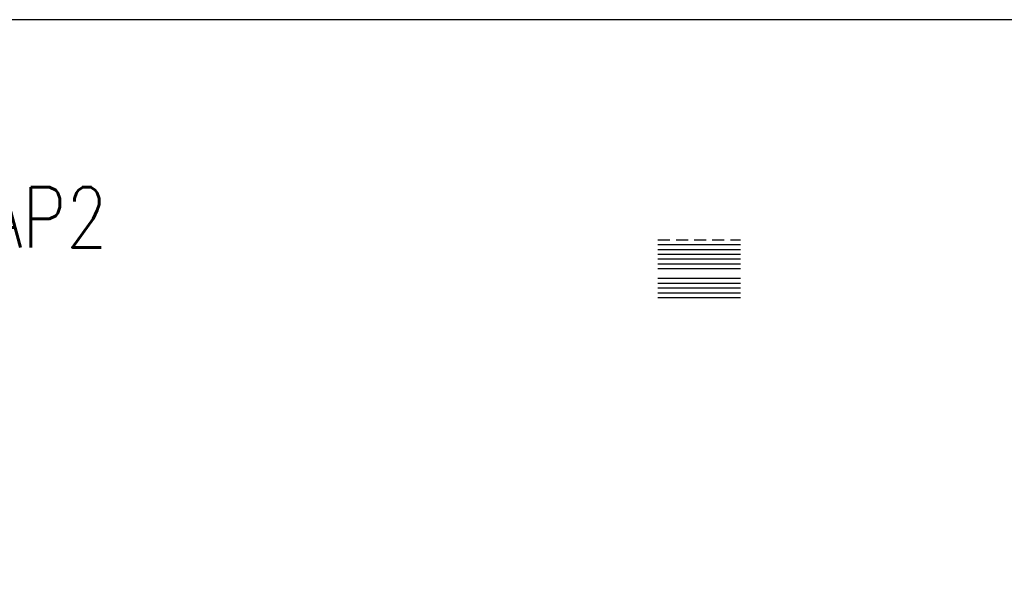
# Model space of a CAD drawing. Header units: metres. Extents: x 719936 to 720643, y 9143565 to 9144018.
# Tile 14 of 56: x 720526 to 720546, y 9143878 to 9143890. Entities that reach past the tile are written whole.
import ezdxf

# ---------------------------------------------------------------- set-up
doc = ezdxf.new("R2010")
doc.units = ezdxf.units.M
doc.linetypes.add('HIDDEN', pattern=[0.375, 0.25, -0.125])
for name, color, linetype in [('_ESTRUCTURA', 1, 'Continuous'), ('Layer1 (.05 HIDDEN)', 8, 'HIDDEN'), ('Layer1 (.05)', 8, 'Continuous'), ('Layer10 (.30)', 90, 'Continuous'), ('Layer11 (.40)', 130, 'Continuous'), ('Layer12 (.50)', 172, 'Continuous'), ('Layer2 (.10)', 1, 'Continuous'), ('Layer3 (.10)', 3, 'Continuous'), ('Layer4 (.15)', 2, 'Continuous'), ('Layer5 (.15)', 4, 'Continuous'), ('Layer6 (.15)', 7, 'Continuous'), ('Layer8 (.20)', 5, 'Continuous'), ('Layer9 (.20)', 6, 'Continuous')]:
    doc.layers.add(name, color=color, linetype=linetype)
doc.styles.add('AIR-Simplex.(0.80)', font='simplex.shx', dxfattribs={"width": 0.8})

msp = doc.modelspace()

# ---------------------------------------------------------------- linework, layer by layer
at = {"layer": '_ESTRUCTURA'}
msp.add_lwpolyline([(720481.872, 9143889.916), (720563, 9143889.916), (720563, 9143866.175), (720481.872, 9143866.175)], close=True, dxfattribs=at)
at = {"layer": 'Layer1 (.05 HIDDEN)', "flags": 128}
msp.add_lwpolyline([(720538.73, 9143885.355), (720540.442, 9143885.355)], dxfattribs=at)
at = {"layer": 'Layer1 (.05)', "flags": 128}
msp.add_lwpolyline([(720538.73, 9143885.255), (720540.442, 9143885.255)], dxfattribs=at)
at = {"layer": 'Layer10 (.30)', "flags": 128}
msp.add_lwpolyline([(720538.73, 9143884.355), (720540.442, 9143884.355)], dxfattribs=at)
at = {"layer": 'Layer11 (.40)', "flags": 128}
msp.add_lwpolyline([(720538.73, 9143884.255), (720540.442, 9143884.255)], dxfattribs=at)
at = {"layer": 'Layer12 (.50)', "flags": 128}
msp.add_lwpolyline([(720538.73, 9143884.155), (720540.442, 9143884.155)], dxfattribs=at)
at = {"layer": 'Layer2 (.10)', "flags": 128}
msp.add_lwpolyline([(720538.73, 9143885.155), (720540.442, 9143885.155)], dxfattribs=at)
at = {"layer": 'Layer3 (.10)', "flags": 128}
msp.add_lwpolyline([(720538.73, 9143885.055), (720540.442, 9143885.055)], dxfattribs=at)
at = {"layer": 'Layer4 (.15)', "flags": 128}
msp.add_lwpolyline([(720538.73, 9143884.955), (720540.442, 9143884.955)], dxfattribs=at)
at = {"layer": 'Layer5 (.15)', "flags": 128}
msp.add_lwpolyline([(720538.73, 9143884.855), (720540.442, 9143884.855)], dxfattribs=at)
at = {"layer": 'Layer6 (.15)', "flags": 128}
msp.add_lwpolyline([(720538.73, 9143884.755), (720540.442, 9143884.755)], dxfattribs=at)
at = {"layer": 'Layer8 (.20)', "flags": 128}
msp.add_lwpolyline([(720538.73, 9143884.555), (720540.442, 9143884.555)], dxfattribs=at)
at = {"layer": 'Layer9 (.20)', "flags": 128}
msp.add_lwpolyline([(720538.73, 9143884.455), (720540.442, 9143884.455)], dxfattribs=at)

# ---------------------------------------------------------------- texts
at = {"layer": 'Defpoints', "color": 7, "linetype": 'Continuous', "lineweight": -3, "insert": (720522.831, 9143885.075), "char_height": 1.25, "attachment_point": 8, "style": 'AIR-Simplex.(0.80)'}
msp.add_mtext('ALIN_EJE_AP2', dxfattribs=at)

doc.saveas('drawing.dxf')
